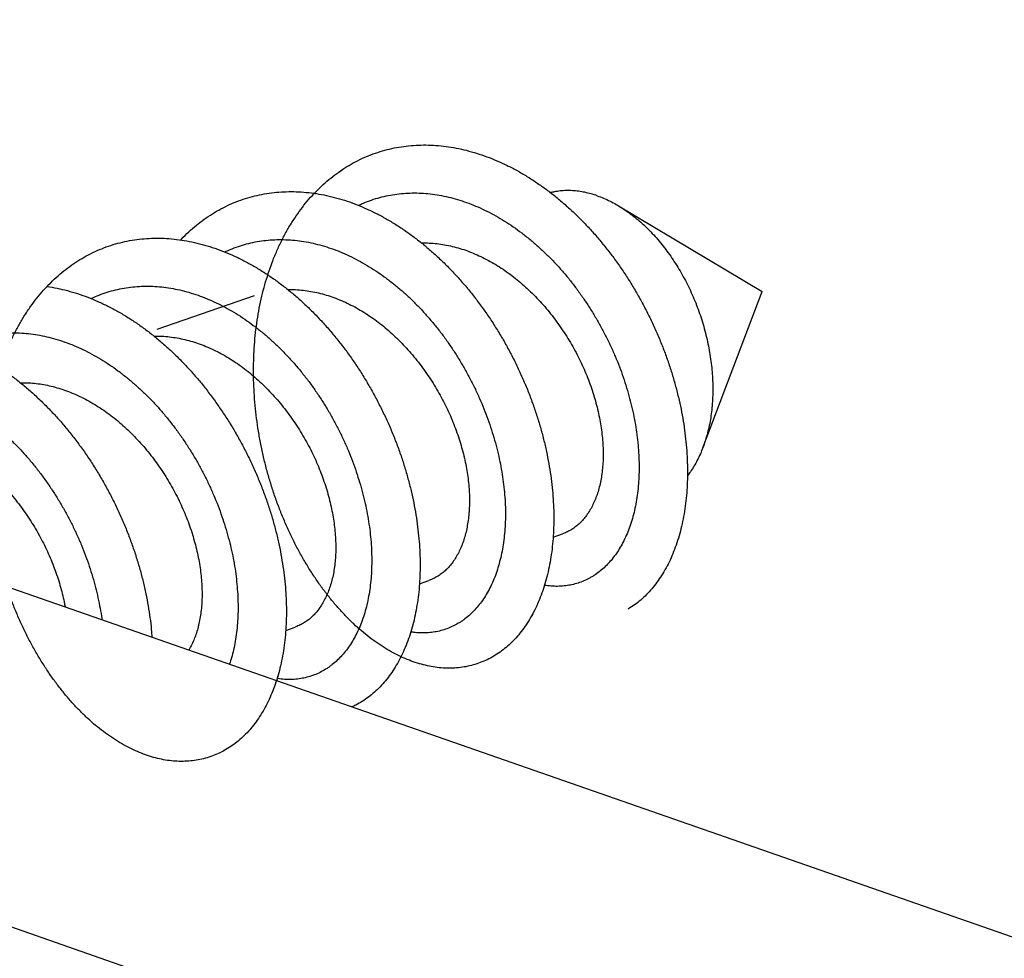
# Model space of a CAD drawing. Header units: millimetres. Extents: x 160 to 318, y 73 to 291.
# Tile 37 of 129: x 197.27 to 198.41, y 124.52 to 125.61. Entities that reach past the tile are written whole.
import ezdxf

# ---------------------------------------------------------------- set-up
doc = ezdxf.new("R2010")
doc.units = ezdxf.units.MM
doc.header["$LTSCALE"] = 30.734
doc.layers.get('0').update_dxf_attribs({"linetype": 'CONTINUOUS'})

msp = doc.modelspace()

# ---------------------------------------------------------------- linework, layer by layer
at = {"color": 7, "linetype": 'Continuous'}
for p, q in [((200.5903, 123.7843), (195.3577, 125.6082)), ((200.0246, 123.5871), (194.7921, 125.411)), ((197.9623, 125.3917), (198.1296, 125.2921)), ((197.4257, 125.2479), (197.5389, 125.2874)), ((198.0605, 125.1101), (198.1296, 125.2921)), ((197.8863, 125.0061), (197.8973, 125.0099)), ((197.7308, 124.9518), (197.7417, 124.9557)), ((197.5752, 124.8976), (197.5862, 124.9014))]:
    msp.add_line(p, q, dxfattribs=at)
for points, knots in [([(197.8648, 124.9211), (197.8633, 124.9182), (197.8602, 124.9124), (197.855, 124.904), (197.8493, 124.8962), (197.8433, 124.8889), (197.8368, 124.8823), (197.83, 124.8763), (197.8228, 124.871), (197.8153, 124.8663), (197.8076, 124.8624), (197.7995, 124.8592), (197.7912, 124.8566), (197.7827, 124.8548), (197.774, 124.8538), (197.7651, 124.8534), (197.756, 124.8538), (197.7468, 124.8549), (197.7376, 124.8568), (197.7282, 124.8594), (197.7189, 124.8627), (197.7095, 124.8667), (197.7001, 124.8714), (197.6907, 124.8768), (197.6814, 124.8829), (197.6723, 124.8896), (197.6632, 124.897), (197.6542, 124.905), (197.6455, 124.9137), (197.6369, 124.9229), (197.6285, 124.9327), (197.6204, 124.943), (197.6125, 124.9539), (197.6049, 124.9653), (197.5977, 124.9771), (197.5907, 124.9894), (197.5841, 125.002), (197.5779, 125.0151), (197.5721, 125.0285), (197.5666, 125.0422), (197.5616, 125.0562), (197.5571, 125.0705), (197.5529, 125.0849), (197.5493, 125.0996), (197.5461, 125.1143), (197.5434, 125.1292), (197.5413, 125.1442), (197.5396, 125.1592), (197.5384, 125.1742), (197.5378, 125.1891), (197.5377, 125.204), (197.5381, 125.2188), (197.539, 125.2334), (197.5405, 125.2478), (197.5425, 125.262), (197.545, 125.276), (197.5481, 125.2897), (197.5517, 125.303), (197.5558, 125.316), (197.5604, 125.3286), (197.5655, 125.3408), (197.5711, 125.3526), (197.5772, 125.3639), (197.5838, 125.3747), (197.5908, 125.3849), (197.5982, 125.3947), (197.6061, 125.4038), (197.6144, 125.4123), (197.6231, 125.4203), (197.6321, 125.4276), (197.6415, 125.4342), (197.6512, 125.4402), (197.6613, 125.4455), (197.6716, 125.45), (197.6822, 125.4539), (197.6931, 125.4571), (197.7041, 125.4596), (197.7154, 125.4613), (197.7268, 125.4623), (197.7384, 125.4625), (197.7501, 125.4621), (197.7618, 125.4609), (197.7737, 125.4589), (197.7855, 125.4563), (197.7974, 125.4529), (197.8093, 125.4489), (197.8211, 125.4441), (197.8328, 125.4387), (197.8445, 125.4327), (197.856, 125.4259), (197.8674, 125.4186), (197.8786, 125.4106), (197.8896, 125.4021), (197.9004, 125.393), (197.9109, 125.3834), (197.9211, 125.3732), (197.9311, 125.3626), (197.9408, 125.3515), (197.9501, 125.3399), (197.9591, 125.328), (197.9677, 125.3157), (197.9759, 125.3031), (197.9836, 125.2901), (197.991, 125.2769), (197.9979, 125.2635), (198.0044, 125.2498), (198.0104, 125.236), (198.0159, 125.222), (198.0209, 125.208), (198.0254, 125.1939), (198.0294, 125.1798), (198.0329, 125.1656), (198.0359, 125.1516), (198.0383, 125.1376), (198.0402, 125.1237), (198.0416, 125.11), (198.0424, 125.0965), (198.0427, 125.0833), (198.0425, 125.0703), (198.0418, 125.0575), (198.0405, 125.0452), (198.0388, 125.0331), (198.0365, 125.0215), (198.0337, 125.0103), (198.0304, 124.9995), (198.0267, 124.9892), (198.0225, 124.9795), (198.0178, 124.9702), (198.0127, 124.9616), (198.0072, 124.9535), (198.0013, 124.946), (197.995, 124.9391), (197.9883, 124.9328), (197.9813, 124.9272), (197.9763, 124.924), (197.9738, 124.9224)], [0, 0, 0, 0, 0.009855, 0.019803, 0.029489, 0.038939, 0.048172, 0.057223, 0.066116, 0.074894, 0.083588, 0.092243, 0.100893, 0.109585, 0.118353, 0.12724, 0.136275, 0.145496, 0.154928, 0.164598, 0.174524, 0.184726, 0.195216, 0.206003, 0.217095, 0.228493, 0.2402, 0.252209, 0.26452, 0.27712, 0.290006, 0.30316, 0.316577, 0.330233, 0.344123, 0.358219, 0.372514, 0.386979, 0.401605, 0.416361, 0.431237, 0.446202, 0.461245, 0.476335, 0.491459, 0.50659, 0.521711, 0.5368, 0.551838, 0.566804, 0.581681, 0.596453, 0.611099, 0.625608, 0.639962, 0.654154, 0.668164, 0.681993, 0.695623, 0.709057, 0.722282, 0.735307, 0.748123, 0.760742, 0.77316, 0.785394, 0.797446, 0.809337, 0.821076, 0.832685, 0.84418, 0.855587, 0.866923, 0.878219, 0.889494, 0.900777, 0.912091, 0.923461, 0.934912, 0.946464, 0.95814, 0.969956, 0.981932, 0.994077, 1.006408, 1.018929, 1.031653, 1.044576, 1.05771, 1.071043, 1.084583, 1.098316, 1.112244, 1.126349, 1.140629, 1.155065, 1.16965, 1.184362, 1.199193, 1.214118, 1.229126, 1.244192, 1.259301, 1.27443, 1.289559, 1.304669, 1.319736, 1.334741, 1.349661, 1.364478, 1.379166, 1.393712, 1.408087, 1.422282, 1.43627, 1.450041, 1.46357, 1.476853, 1.489865, 1.502604, 1.515051, 1.527205, 1.539053, 1.550599, 1.561834, 1.572766, 1.583395, 1.593733, 1.603787, 1.613576, 1.623117, 1.632435, 1.641555, 1.650507, 1.659327, 1.659327, 1.659327, 1.659327]), ([(197.6085, 125.4062), (197.6093, 125.4061), (197.6141, 125.4054), (197.6228, 125.4037), (197.6347, 125.4008), (197.6466, 125.3972), (197.6584, 125.3928), (197.6702, 125.3878), (197.6819, 125.3822), (197.6935, 125.3758), (197.705, 125.3689), (197.7163, 125.3613), (197.7274, 125.3531), (197.7383, 125.3443), (197.749, 125.335), (197.7595, 125.3251), (197.7696, 125.3148), (197.7795, 125.304), (197.789, 125.2927), (197.7982, 125.281), (197.807, 125.2689), (197.8154, 125.2565), (197.8235, 125.2437), (197.8311, 125.2307), (197.8383, 125.2173), (197.845, 125.2038), (197.8513, 125.1901), (197.8571, 125.1762), (197.8624, 125.1622), (197.8672, 125.1481), (197.8715, 125.134), (197.8753, 125.1199), (197.8786, 125.1058), (197.8813, 125.0917), (197.8836, 125.0778), (197.8853, 125.064), (197.8864, 125.0504), (197.8871, 125.037), (197.8872, 125.0238), (197.8867, 125.0109), (197.8858, 124.9983), (197.8843, 124.9861), (197.8823, 124.9742), (197.8799, 124.9627), (197.8769, 124.9517), (197.8734, 124.9411), (197.8695, 124.9311), (197.8651, 124.9215), (197.8603, 124.9125), (197.855, 124.904), (197.8493, 124.8962), (197.8433, 124.8889), (197.8368, 124.8823), (197.83, 124.8763), (197.8228, 124.871), (197.8153, 124.8663), (197.8076, 124.8624), (197.7995, 124.8592), (197.7912, 124.8566), (197.7827, 124.8548), (197.774, 124.8538), (197.7651, 124.8534), (197.756, 124.8538), (197.7468, 124.8549), (197.7376, 124.8568), (197.7282, 124.8594), (197.7189, 124.8627), (197.7095, 124.8667), (197.7001, 124.8714), (197.6907, 124.8768), (197.6814, 124.8829), (197.6723, 124.8896), (197.6632, 124.897), (197.6542, 124.905), (197.6455, 124.9137), (197.6369, 124.9229), (197.6285, 124.9327), (197.6204, 124.943), (197.6125, 124.9539), (197.6049, 124.9653), (197.5977, 124.9771), (197.5907, 124.9894), (197.5841, 125.002), (197.5779, 125.0151), (197.5721, 125.0285), (197.5666, 125.0422), (197.5616, 125.0562), (197.5571, 125.0705), (197.5529, 125.0849), (197.5493, 125.0996), (197.5461, 125.1143), (197.5434, 125.1292), (197.5413, 125.1442), (197.5396, 125.1592), (197.5384, 125.1742), (197.5378, 125.1891), (197.5377, 125.204), (197.5381, 125.2188), (197.539, 125.2334), (197.5405, 125.2478), (197.5425, 125.262), (197.545, 125.276), (197.5481, 125.2897), (197.5517, 125.303), (197.5558, 125.316), (197.5604, 125.3286), (197.5655, 125.3408), (197.5711, 125.3526), (197.5772, 125.3639), (197.5838, 125.3747), (197.5908, 125.3849), (197.5982, 125.3947), (197.6061, 125.4038), (197.6144, 125.4123), (197.6231, 125.4203), (197.6321, 125.4276), (197.6384, 125.432), (197.6416, 125.4341)], [0, 0, 0, 0, 0.002449, 0.014492, 0.026709, 0.039117, 0.051717, 0.064522, 0.077528, 0.090742, 0.104158, 0.117777, 0.131588, 0.145588, 0.159765, 0.174108, 0.188607, 0.203243, 0.218007, 0.232875, 0.247838, 0.262869, 0.277957, 0.293073, 0.308208, 0.323329, 0.338427, 0.353469, 0.368445, 0.383324, 0.398094, 0.412725, 0.427207, 0.441511, 0.455627, 0.469528, 0.483206, 0.496638, 0.509814, 0.522718, 0.535341, 0.547672, 0.559704, 0.571433, 0.582853, 0.593968, 0.604777, 0.615289, 0.62551, 0.635458, 0.645144, 0.654594, 0.663828, 0.672878, 0.681772, 0.69055, 0.699244, 0.707898, 0.716549, 0.725241, 0.734009, 0.742895, 0.751931, 0.761152, 0.770583, 0.780253, 0.79018, 0.800382, 0.810872, 0.821659, 0.832751, 0.844149, 0.855855, 0.867864, 0.880175, 0.892775, 0.905662, 0.918815, 0.932232, 0.945888, 0.959778, 0.973874, 0.98817, 1.002635, 1.01726, 1.032017, 1.046892, 1.061858, 1.0769, 1.09199, 1.107115, 1.122245, 1.137367, 1.152455, 1.167493, 1.18246, 1.197337, 1.212108, 1.226754, 1.241264, 1.255618, 1.269809, 1.28382, 1.297648, 1.311278, 1.324712, 1.337938, 1.350963, 1.363779, 1.376397, 1.388815, 1.401049, 1.413101, 1.424993, 1.436731, 1.448341, 1.459836, 1.459836, 1.459836, 1.459836]), ([(197.4804, 125.376), (197.4835, 125.3782), (197.4898, 125.3824), (197.4997, 125.3881), (197.5098, 125.3932), (197.5203, 125.3975), (197.531, 125.4011), (197.5419, 125.4039), (197.5531, 125.4061), (197.5644, 125.4075), (197.5759, 125.4082), (197.5875, 125.4082), (197.5992, 125.4074), (197.611, 125.4059), (197.6228, 125.4037), (197.6347, 125.4008), (197.6466, 125.3972), (197.6584, 125.3928), (197.6702, 125.3878), (197.6819, 125.3822), (197.6935, 125.3758), (197.705, 125.3689), (197.7163, 125.3613), (197.7274, 125.3531), (197.7383, 125.3443), (197.749, 125.335), (197.7595, 125.3251), (197.7696, 125.3148), (197.7795, 125.304), (197.789, 125.2927), (197.7982, 125.281), (197.807, 125.2689), (197.8154, 125.2565), (197.8235, 125.2437), (197.8311, 125.2307), (197.8383, 125.2173), (197.845, 125.2038), (197.8513, 125.1901), (197.8571, 125.1762), (197.8624, 125.1622), (197.8672, 125.1481), (197.8715, 125.134), (197.8753, 125.1199), (197.8786, 125.1058), (197.8813, 125.0917), (197.8836, 125.0778), (197.8853, 125.064), (197.8864, 125.0504), (197.8871, 125.037), (197.8872, 125.0238), (197.8867, 125.0109), (197.8858, 124.9983), (197.8843, 124.9861), (197.8823, 124.9742), (197.8799, 124.9627), (197.8769, 124.9517), (197.8734, 124.9411), (197.8695, 124.9311), (197.8651, 124.9215), (197.8603, 124.9125), (197.855, 124.904), (197.8493, 124.8962), (197.8433, 124.8889), (197.8368, 124.8823), (197.83, 124.8763), (197.8252, 124.8727), (197.8227, 124.8711)], [0, 0, 0, 0, 0.0114584, 0.0228326, 0.0341515, 0.0454337, 0.0567108, 0.068001, 0.0793366, 0.0907343, 0.102225, 0.1138223, 0.1255541, 0.1374301, 0.1494738, 0.1616905, 0.1740983, 0.1866984, 0.199503, 0.2125093, 0.2257235, 0.2391398, 0.2527579, 0.2665699, 0.2805692, 0.2947467, 0.3090897, 0.3235883, 0.3382245, 0.3529881, 0.3678565, 0.3828192, 0.3978499, 0.412938, 0.4280546, 0.443189, 0.4583103, 0.4734079, 0.4884502, 0.5034263, 0.5183049, 0.5330751, 0.5477066, 0.5621884, 0.5764926, 0.590608, 0.6045098, 0.6181871, 0.631619, 0.6447951, 0.6576994, 0.6703223, 0.6826538, 0.6946857, 0.7064144, 0.7178346, 0.7289496, 0.739758, 0.7502707, 0.7604917, 0.7704397, 0.7801255, 0.7895758, 0.798809, 0.8078596, 0.8167533, 0.8167533, 0.8167533, 0.8167533]), ([(197.6599, 125.3922), (197.6618, 125.3931), (197.6668, 125.3953), (197.675, 125.3985), (197.6847, 125.4015), (197.6945, 125.4038), (197.7046, 125.4054), (197.7148, 125.4064), (197.7251, 125.4067), (197.7355, 125.4063), (197.746, 125.4053), (197.7566, 125.4036), (197.7672, 125.4013), (197.7778, 125.3983), (197.7883, 125.3946), (197.7989, 125.3903), (197.8093, 125.3855), (197.8197, 125.38), (197.8299, 125.3739), (197.84, 125.3673), (197.8499, 125.3601), (197.8596, 125.3524), (197.8691, 125.3442), (197.8784, 125.3355), (197.8874, 125.3264), (197.8961, 125.3169), (197.9045, 125.3069), (197.9125, 125.2966), (197.9203, 125.2859), (197.9276, 125.2749), (197.9346, 125.2637), (197.9412, 125.2522), (197.9474, 125.2405), (197.9532, 125.2286), (197.9586, 125.2165), (197.9635, 125.2044), (197.9679, 125.1922), (197.9719, 125.1799), (197.9754, 125.1676), (197.9784, 125.1554), (197.981, 125.1432), (197.983, 125.1311), (197.9846, 125.1192), (197.9857, 125.1074), (197.9863, 125.0958), (197.9864, 125.0845), (197.9861, 125.0734), (197.9852, 125.0626), (197.9839, 125.0522), (197.9822, 125.0421), (197.9799, 125.0324), (197.9773, 125.0231), (197.9741, 125.0142), (197.9706, 125.0059), (197.9667, 124.998), (197.9623, 124.9906), (197.9576, 124.9838), (197.9525, 124.9775), (197.9471, 124.9718), (197.9413, 124.9667), (197.9362, 124.9629), (197.933, 124.9609), (197.932, 124.9603)], [0, 0, 0, 0, 0.0063309, 0.0164158, 0.0265051, 0.0366148, 0.0467746, 0.0569995, 0.0673165, 0.0777384, 0.0882879, 0.0989749, 0.1098165, 0.1208193, 0.1319941, 0.1433443, 0.1548742, 0.1665841, 0.1784719, 0.1905357, 0.2027669, 0.2151618, 0.2277061, 0.2403945, 0.253208, 0.2661398, 0.2791669, 0.2922815, 0.3054575, 0.3186859, 0.3319385, 0.3452057, 0.3584577, 0.3716842, 0.3848552, 0.3979598, 0.4109683, 0.4238695, 0.436635, 0.4492535, 0.4616986, 0.473959, 0.4860115, 0.4978452, 0.5094406, 0.5207876, 0.5318715, 0.5426837, 0.553215, 0.5634588, 0.5734125, 0.5830729, 0.5924443, 0.6015284, 0.6103373, 0.6188788, 0.6271736, 0.6352369, 0.643098, 0.65078, 0.6583205, 0.6620473, 0.6620473, 0.6620473, 0.6620473]), ([(197.9377, 125.4033), (197.9353, 125.4041), (197.9305, 125.4056), (197.9232, 125.4074), (197.916, 125.4086), (197.9088, 125.4093), (197.9017, 125.4094), (197.8947, 125.409), (197.8885, 125.4081), (197.8848, 125.4073), (197.8833, 125.407)], [0, 0, 0, 0, 0.00765334, 0.01514432, 0.02248443, 0.029692, 0.03678192, 0.04377882, 0.05070069, 0.05532423, 0.05532423, 0.05532423, 0.05532423]), ([(197.9377, 125.4033), (197.9402, 125.4024), (197.9452, 125.4005), (197.9526, 125.3971), (197.9583, 125.394), (197.9615, 125.3922), (197.9623, 125.3917)], [0, 0, 0, 0, 0.00793068, 0.01604853, 0.02435535, 0.02724329, 0.02724329, 0.02724329, 0.02724329]), ([(197.9623, 125.3917), (197.9639, 125.3907), (197.968, 125.3882), (197.9744, 125.3838), (197.9814, 125.3784), (197.9884, 125.3726), (197.9952, 125.3663), (198.0018, 125.3595), (198.0082, 125.3524), (198.0144, 125.3448), (198.0203, 125.337), (198.026, 125.3287), (198.0315, 125.3202), (198.0366, 125.3113), (198.0415, 125.3023), (198.046, 125.2929), (198.0503, 125.2834), (198.0541, 125.2737), (198.0577, 125.2638), (198.0608, 125.2539), (198.0636, 125.2438), (198.066, 125.2337), (198.068, 125.2235), (198.0696, 125.2134), (198.0709, 125.2033), (198.0717, 125.1933), (198.0721, 125.1833), (198.0721, 125.1735), (198.0717, 125.1639), (198.0709, 125.1544), (198.0697, 125.1451), (198.0681, 125.1361), (198.066, 125.1274), (198.0636, 125.1189), (198.0617, 125.1132), (198.0606, 125.1103), (198.0605, 125.1101)], [0, 0, 0, 0, 0.0056169, 0.0143114, 0.0232025, 0.0322774, 0.0415386, 0.0509702, 0.0605695, 0.0703205, 0.0802134, 0.090235, 0.1003675, 0.1106015, 0.120913, 0.1312945, 0.1417188, 0.1521787, 0.1626468, 0.1731136, 0.1835549, 0.1939571, 0.2043017, 0.2145697, 0.2247496, 0.2348187, 0.2447706, 0.254582, 0.2642498, 0.2737531, 0.28309, 0.2922452, 0.3012163, 0.3099964, 0.3185816, 0.3193292, 0.3193292, 0.3193292, 0.3193292]), ([(197.4529, 125.352), (197.4533, 125.3523), (197.4563, 125.3555), (197.4622, 125.3614), (197.4711, 125.369), (197.4772, 125.3737), (197.4804, 125.376)], [0, 0, 0, 0, 0.00144444, 0.01327157, 0.02495761, 0.03651746, 0.03651746, 0.03651746, 0.03651746]), ([(197.3192, 125.3176), (197.3223, 125.32), (197.3285, 125.3245), (197.3381, 125.3306), (197.3481, 125.336), (197.3584, 125.3407), (197.369, 125.3448), (197.3798, 125.3481), (197.3908, 125.3507), (197.402, 125.3525), (197.4134, 125.3537), (197.4249, 125.3541), (197.4366, 125.3538), (197.4483, 125.3527), (197.4602, 125.3509), (197.472, 125.3484), (197.4839, 125.3452), (197.4958, 125.3413), (197.5076, 125.3367), (197.5194, 125.3314), (197.531, 125.3255), (197.5426, 125.3189), (197.554, 125.3117), (197.5652, 125.3038), (197.5763, 125.2954), (197.5871, 125.2864), (197.5977, 125.2769), (197.608, 125.2668), (197.618, 125.2563), (197.6277, 125.2453), (197.6371, 125.2338), (197.6462, 125.222), (197.6548, 125.2098), (197.6631, 125.1972), (197.671, 125.1843), (197.6784, 125.1711), (197.6854, 125.1577), (197.692, 125.1441), (197.6981, 125.1303), (197.7037, 125.1164), (197.7088, 125.1024), (197.7134, 125.0883), (197.7175, 125.0741), (197.7211, 125.06), (197.7242, 125.0459), (197.7267, 125.0319), (197.7287, 125.0181), (197.7302, 125.0043), (197.7312, 124.9908), (197.7316, 124.9775), (197.7315, 124.9644), (197.7309, 124.9516), (197.7297, 124.9392), (197.728, 124.9271), (197.7258, 124.9153), (197.7232, 124.904), (197.72, 124.8932), (197.7164, 124.8828), (197.7122, 124.8729), (197.7077, 124.8636), (197.7027, 124.8548), (197.6972, 124.8466), (197.6914, 124.839), (197.6852, 124.8319), (197.6785, 124.8256), (197.6739, 124.8217), (197.6715, 124.8199)], [0, 0, 0, 0, 0.011515, 0.0229385, 0.0342862, 0.0455888, 0.0568648, 0.068145, 0.0794497, 0.0908079, 0.1022399, 0.1137708, 0.1254199, 0.137207, 0.1491492, 0.1612596, 0.1735529, 0.1860353, 0.1987184, 0.2116015, 0.2246931, 0.2379862, 0.251486, 0.26518, 0.2790704, 0.2931396, 0.3073871, 0.3217914, 0.3363492, 0.3510359, 0.3658456, 0.3807518, 0.3957458, 0.4108002, 0.4259036, 0.4410286, 0.4561612, 0.471275, 0.4863534, 0.5013719, 0.5163112, 0.5311498, 0.5458658, 0.5604414, 0.5748528, 0.5890856, 0.6031156, 0.6169317, 0.6305104, 0.6438439, 0.6569103, 0.6697056, 0.6822106, 0.6944252, 0.7063342, 0.7179416, 0.7292377, 0.7402312, 0.7509189, 0.7613149, 0.7714238, 0.7812657, 0.7908538, 0.8002148, 0.809371, 0.818355, 0.818355, 0.818355, 0.818355]), ([(197.5043, 125.3379), (197.5049, 125.3382), (197.5085, 125.3399), (197.5153, 125.3427), (197.5248, 125.346), (197.5346, 125.3486), (197.5446, 125.3505), (197.5547, 125.3518), (197.565, 125.3524), (197.5754, 125.3523), (197.5858, 125.3516), (197.5964, 125.3502), (197.607, 125.3481), (197.6176, 125.3454), (197.6282, 125.3421), (197.6387, 125.3381), (197.6492, 125.3335), (197.6596, 125.3282), (197.6699, 125.3224), (197.68, 125.316), (197.69, 125.3091), (197.6998, 125.3016), (197.7094, 125.2936), (197.7188, 125.2852), (197.7279, 125.2762), (197.7367, 125.2669), (197.7452, 125.2571), (197.7535, 125.2469), (197.7614, 125.2364), (197.7689, 125.2256), (197.7761, 125.2144), (197.7828, 125.203), (197.7892, 125.1914), (197.7952, 125.1796), (197.8007, 125.1676), (197.8058, 125.1555), (197.8104, 125.1433), (197.8146, 125.1311), (197.8183, 125.1188), (197.8216, 125.1065), (197.8244, 125.0943), (197.8266, 125.0822), (197.8284, 125.0702), (197.8297, 125.0583), (197.8306, 125.0466), (197.8309, 125.0352), (197.8307, 125.024), (197.8301, 125.0131), (197.829, 125.0025), (197.8274, 124.9922), (197.8254, 124.9823), (197.8229, 124.9729), (197.82, 124.9638), (197.8167, 124.9552), (197.8129, 124.9471), (197.8087, 124.9395), (197.8042, 124.9325), (197.7992, 124.9259), (197.7939, 124.92), (197.7883, 124.9146), (197.7833, 124.9106), (197.7802, 124.9085), (197.7792, 124.9078)], [0, 0, 0, 0, 0.0019045, 0.0119968, 0.0220823, 0.0321794, 0.0423153, 0.0525084, 0.0627831, 0.0731566, 0.0836483, 0.0942735, 0.1050455, 0.1159771, 0.1270749, 0.1383486, 0.1497983, 0.1614306, 0.1732393, 0.185228, 0.197385, 0.2097109, 0.222189, 0.2348176, 0.2475759, 0.2604596, 0.2734448, 0.2865252, 0.2996743, 0.3128841, 0.3261264, 0.3393916, 0.3526508, 0.3658928, 0.3790891, 0.3922268, 0.4052787, 0.4182305, 0.4310571, 0.4437431, 0.456266, 0.4686098, 0.4807557, 0.4926869, 0.5043891, 0.5158459, 0.5270474, 0.5379789, 0.5486353, 0.5590046, 0.569087, 0.5788746, 0.5883737, 0.5975815, 0.6065112, 0.6151668, 0.6235689, 0.6317296, 0.6396774, 0.6474329, 0.6550325, 0.6587829, 0.6587829, 0.6587829, 0.6587829]), ([(197.7331, 125.3485), (197.7333, 125.3485), (197.7363, 125.3485), (197.7423, 125.3484), (197.7512, 125.3477), (197.7601, 125.3464), (197.766, 125.3452), (197.769, 125.3444)], [0, 0, 0, 0, 0.00036782, 0.00914596, 0.01803664, 0.02703929, 0.03615064, 0.03615064, 0.03615064, 0.03615064]), ([(197.769, 125.3444), (197.772, 125.3437), (197.778, 125.3421), (197.7869, 125.3391), (197.7957, 125.3356), (197.8045, 125.3315), (197.8132, 125.327), (197.8218, 125.3219), (197.8302, 125.3164), (197.8384, 125.3104), (197.8465, 125.304), (197.8544, 125.2971), (197.862, 125.2899), (197.8694, 125.2823), (197.8766, 125.2743), (197.8834, 125.266), (197.89, 125.2574), (197.8963, 125.2486), (197.9022, 125.2395), (197.9078, 125.2302), (197.913, 125.2208), (197.9178, 125.2112), (197.9223, 125.2015), (197.9264, 125.1917), (197.9301, 125.1819), (197.9333, 125.172), (197.9362, 125.1622), (197.9386, 125.1524), (197.9407, 125.1427), (197.9423, 125.1332), (197.9435, 125.1237), (197.9442, 125.1145), (197.9446, 125.1054), (197.9445, 125.0966), (197.944, 125.0881), (197.9431, 125.0799), (197.9418, 125.072), (197.9401, 125.0644), (197.9381, 125.0572), (197.9356, 125.0504), (197.9328, 125.0441), (197.9297, 125.0381), (197.9262, 125.0327), (197.9224, 125.0277), (197.9184, 125.0232), (197.914, 125.0192), (197.9093, 125.0158), (197.9044, 125.0129), (197.9004, 125.011), (197.898, 125.0101), (197.8973, 125.0099)], [0, 0, 0, 0, 0.0092421, 0.0186355, 0.0281702, 0.0378331, 0.0476307, 0.0575682, 0.06764, 0.0778413, 0.0881618, 0.0985945, 0.1091252, 0.1197445, 0.130441, 0.1412134, 0.1520301, 0.1628577, 0.1736895, 0.1845289, 0.1953411, 0.2060912, 0.2167715, 0.2273837, 0.2378927, 0.2482641, 0.2584934, 0.2685797, 0.2784902, 0.288194, 0.2976924, 0.3069836, 0.31604, 0.3248373, 0.3333746, 0.3416505, 0.3496595, 0.3573995, 0.3648693, 0.3720735, 0.3790172, 0.3857125, 0.3921757, 0.3984329, 0.4044978, 0.4103897, 0.4161478, 0.421819, 0.4274339, 0.4295183, 0.4295183, 0.4295183, 0.4295183]), ([(197.2974, 125.2978), (197.3014, 125.2972), (197.3093, 125.2958), (197.3212, 125.293), (197.3331, 125.2895), (197.3449, 125.2853), (197.3567, 125.2804), (197.3685, 125.2749), (197.3801, 125.2687), (197.3916, 125.2618), (197.4029, 125.2544), (197.4141, 125.2463), (197.4251, 125.2377), (197.4358, 125.2284), (197.4463, 125.2187), (197.4565, 125.2084), (197.4664, 125.1977), (197.476, 125.1865), (197.4852, 125.1749), (197.4941, 125.1629), (197.5026, 125.1505), (197.5108, 125.1378), (197.5185, 125.1248), (197.5257, 125.1116), (197.5326, 125.0981), (197.5389, 125.0844), (197.5448, 125.0705), (197.5502, 125.0566), (197.5551, 125.0425), (197.5596, 125.0284), (197.5635, 125.0143), (197.5668, 125.0001), (197.5697, 124.9861), (197.572, 124.9721), (197.5738, 124.9583), (197.5751, 124.9447), (197.5758, 124.9312), (197.5761, 124.918), (197.5757, 124.905), (197.5749, 124.8924), (197.5735, 124.88), (197.5717, 124.8681), (197.5693, 124.8565), (197.5664, 124.8454), (197.563, 124.8348), (197.5592, 124.8246), (197.5549, 124.8149), (197.5502, 124.8058), (197.545, 124.7972), (197.5394, 124.7892), (197.5334, 124.7818), (197.527, 124.7751), (197.5202, 124.769), (197.5131, 124.7635), (197.5057, 124.7588), (197.498, 124.7547), (197.49, 124.7513), (197.4818, 124.7486), (197.4733, 124.7467), (197.4646, 124.7455), (197.4557, 124.745), (197.4467, 124.7452), (197.4375, 124.7462), (197.4283, 124.7479), (197.419, 124.7503), (197.4096, 124.7535), (197.4002, 124.7574), (197.3908, 124.7619), (197.3815, 124.7672), (197.3722, 124.7731), (197.363, 124.7798), (197.3538, 124.787), (197.3449, 124.7949), (197.3361, 124.8034), (197.3274, 124.8126), (197.319, 124.8222), (197.3109, 124.8325), (197.3029, 124.8432), (197.2953, 124.8545), (197.288, 124.8662), (197.281, 124.8784), (197.2743, 124.891), (197.268, 124.904), (197.2621, 124.9173), (197.2566, 124.931), (197.2515, 124.9449), (197.2468, 124.9591), (197.2426, 124.9736), (197.2389, 124.9882), (197.2356, 125.0029), (197.2328, 125.0178), (197.2305, 125.0327), (197.2287, 125.0477), (197.2275, 125.0627), (197.2267, 125.0777), (197.2265, 125.0926), (197.2268, 125.1074), (197.2277, 125.122), (197.229, 125.1365), (197.2309, 125.1507), (197.2334, 125.1648), (197.2363, 125.1785), (197.2398, 125.1919), (197.2438, 125.205), (197.2483, 125.2177), (197.2533, 125.23), (197.2588, 125.2418), (197.2648, 125.2532), (197.2713, 125.2641), (197.2782, 125.2745), (197.2856, 125.2843), (197.2934, 125.2936), (197.3016, 125.3022), (197.3102, 125.3103), (197.3162, 125.3153), (197.3192, 125.3176)], [0, 0, 0, 0, 0.012078, 0.024258, 0.036628, 0.049188, 0.061953, 0.074917, 0.088091, 0.101466, 0.115045, 0.128818, 0.142782, 0.156923, 0.171235, 0.185703, 0.200313, 0.215052, 0.229901, 0.244847, 0.259865, 0.274944, 0.290056, 0.305189, 0.320314, 0.335419, 0.350473, 0.365465, 0.380363, 0.395158, 0.409818, 0.424332, 0.438672, 0.452828, 0.466773, 0.480498, 0.493978, 0.507208, 0.520166, 0.532848, 0.545237, 0.55733, 0.569119, 0.580602, 0.591777, 0.602647, 0.613218, 0.623496, 0.633498, 0.643234, 0.65273, 0.662004, 0.671089, 0.680011, 0.68881, 0.697517, 0.706177, 0.714824, 0.723505, 0.732254, 0.741115, 0.750117, 0.7593, 0.768686, 0.778307, 0.78818, 0.798327, 0.808757, 0.819485, 0.830515, 0.841852, 0.853497, 0.865446, 0.877697, 0.89024, 0.90307, 0.916171, 0.929537, 0.943146, 0.956991, 0.971046, 0.985304, 0.999736, 1.014332, 1.029063, 1.043917, 1.058865, 1.073895, 1.088976, 1.104097, 1.119226, 1.134353, 1.149448, 1.164499, 1.17948, 1.194378, 1.20917, 1.223844, 1.238381, 1.252768, 1.266992, 1.28104, 1.294905, 1.308576, 1.322049, 1.335317, 1.348382, 1.361239, 1.373897, 1.386354, 1.398625, 1.410712, 1.422635, 1.434402, 1.446037, 1.446037, 1.446037, 1.446037]), ([(197.2974, 125.2978), (197.3014, 125.2972), (197.3093, 125.2958), (197.3212, 125.293), (197.3331, 125.2895), (197.3449, 125.2853), (197.3567, 125.2804), (197.3685, 125.2749), (197.3801, 125.2687), (197.3916, 125.2618), (197.4029, 125.2544), (197.4141, 125.2463), (197.4251, 125.2377), (197.4358, 125.2284), (197.4463, 125.2187), (197.4565, 125.2084), (197.4664, 125.1977), (197.476, 125.1865), (197.4852, 125.1749), (197.4941, 125.1629), (197.5026, 125.1505), (197.5108, 125.1378), (197.5185, 125.1248), (197.5257, 125.1116), (197.5326, 125.0981), (197.5389, 125.0844), (197.5448, 125.0705), (197.5502, 125.0566), (197.5551, 125.0425), (197.5596, 125.0284), (197.5635, 125.0143), (197.5668, 125.0001), (197.5697, 124.9861), (197.572, 124.9721), (197.5738, 124.9583), (197.5751, 124.9447), (197.5758, 124.9312), (197.5761, 124.918), (197.5757, 124.905), (197.5749, 124.8924), (197.5735, 124.88), (197.5717, 124.8681), (197.5693, 124.8565), (197.5668, 124.8469), (197.565, 124.8411), (197.5644, 124.8391)], [0, 0, 0, 0, 0.0120782, 0.0242583, 0.0366282, 0.0491882, 0.0619527, 0.0749173, 0.0880912, 0.101466, 0.1150454, 0.1288178, 0.1427816, 0.156923, 0.171235, 0.1857026, 0.2003133, 0.2150522, 0.2299014, 0.2448465, 0.2598652, 0.2749436, 0.2900558, 0.3051887, 0.3203138, 0.3354185, 0.3504727, 0.3654647, 0.3803635, 0.3951581, 0.4098178, 0.4243323, 0.4386723, 0.4528282, 0.4667728, 0.4804976, 0.4939785, 0.507208, 0.5201664, 0.5328475, 0.5452368, 0.5573301, 0.569119, 0.5806017, 0.5871791, 0.5871791, 0.5871791, 0.5871791]), ([(197.3487, 125.2837), (197.351, 125.2848), (197.3564, 125.2872), (197.3651, 125.2904), (197.3747, 125.2933), (197.3846, 125.2956), (197.3947, 125.2971), (197.4049, 125.298), (197.4152, 125.2982), (197.4257, 125.2978), (197.4362, 125.2967), (197.4468, 125.2949), (197.4574, 125.2925), (197.468, 125.2894), (197.4785, 125.2857), (197.489, 125.2813), (197.4995, 125.2764), (197.5098, 125.2708), (197.52, 125.2647), (197.5301, 125.258), (197.54, 125.2507), (197.5497, 125.243), (197.5591, 125.2347), (197.5684, 125.226), (197.5773, 125.2168), (197.586, 125.2072), (197.5943, 125.1972), (197.6024, 125.1868), (197.6101, 125.1761), (197.6174, 125.1651), (197.6243, 125.1538), (197.6309, 125.1423), (197.637, 125.1306), (197.6428, 125.1186), (197.6481, 125.1066), (197.6529, 125.0944), (197.6573, 125.0822), (197.6612, 125.0699), (197.6647, 125.0577), (197.6676, 125.0454), (197.6701, 125.0333), (197.6721, 125.0212), (197.6737, 125.0093), (197.6747, 124.9975), (197.6752, 124.986), (197.6753, 124.9746), (197.6749, 124.9636), (197.674, 124.9529), (197.6726, 124.9425), (197.6708, 124.9324), (197.6685, 124.9227), (197.6658, 124.9135), (197.6626, 124.9047), (197.659, 124.8964), (197.655, 124.8886), (197.6506, 124.8813), (197.6459, 124.8745), (197.6407, 124.8683), (197.6352, 124.8627), (197.6304, 124.8585), (197.6273, 124.8562), (197.6263, 124.8554)], [0, 0, 0, 0, 0.0075705, 0.0176563, 0.0277456, 0.0378614, 0.0480273, 0.0582631, 0.0685917, 0.0790285, 0.0895944, 0.1002993, 0.111161, 0.1221834, 0.1333809, 0.1447514, 0.1563053, 0.168035, 0.1799472, 0.1920291, 0.2042838, 0.2166944, 0.2292604, 0.2419614, 0.2547938, 0.2677345, 0.280777, 0.2938965, 0.3070834, 0.3203124, 0.3335712, 0.3468345, 0.3600874, 0.3733057, 0.3864719, 0.399564, 0.412562, 0.4254464, 0.4381957, 0.4507933, 0.4632169, 0.4754527, 0.4874787, 0.4992845, 0.510849, 0.5221655, 0.533215, 0.5439947, 0.5544889, 0.5646992, 0.5746146, 0.5842415, 0.5935749, 0.6026269, 0.6113998, 0.6199123, 0.6281751, 0.6362144, 0.6440497, 0.6517146, 0.6554923, 0.6554923, 0.6554923, 0.6554923]), ([(197.5776, 125.2942), (197.5777, 125.2942), (197.5807, 125.2943), (197.5868, 125.2942), (197.5956, 125.2935), (197.6045, 125.2922), (197.6105, 125.2909), (197.6134, 125.2902)], [0, 0, 0, 0, 0.00038437, 0.00916181, 0.01805193, 0.02705426, 0.03616551, 0.03616551, 0.03616551, 0.03616551]), ([(197.6134, 125.2902), (197.6164, 125.2895), (197.6224, 125.2879), (197.6313, 125.2849), (197.6402, 125.2814), (197.649, 125.2773), (197.6576, 125.2728), (197.6662, 125.2677), (197.6746, 125.2622), (197.6829, 125.2562), (197.691, 125.2498), (197.6988, 125.2429), (197.7065, 125.2356), (197.7139, 125.228), (197.721, 125.2201), (197.7279, 125.2118), (197.7345, 125.2032), (197.7407, 125.1943), (197.7466, 125.1853), (197.7522, 125.176), (197.7574, 125.1665), (197.7623, 125.1569), (197.7668, 125.1472), (197.7708, 125.1374), (197.7745, 125.1276), (197.7778, 125.1178), (197.7806, 125.108), (197.7831, 125.0982), (197.7851, 125.0885), (197.7867, 125.0789), (197.7879, 125.0695), (197.7887, 125.0602), (197.789, 125.0512), (197.7889, 125.0424), (197.7884, 125.0339), (197.7875, 125.0256), (197.7862, 125.0177), (197.7846, 125.0102), (197.7825, 125.003), (197.7801, 124.9962), (197.7773, 124.9898), (197.7741, 124.9839), (197.7706, 124.9784), (197.7669, 124.9734), (197.7628, 124.9689), (197.7584, 124.965), (197.7537, 124.9615), (197.7488, 124.9586), (197.7448, 124.9568), (197.7424, 124.9559), (197.7417, 124.9557)], [0, 0, 0, 0, 0.009241, 0.0186332, 0.0281667, 0.0378284, 0.0476248, 0.057561, 0.0676315, 0.0778315, 0.0881577, 0.098612, 0.1091675, 0.1197955, 0.1304917, 0.1412632, 0.1520782, 0.1629032, 0.1737347, 0.1845725, 0.1953819, 0.2061276, 0.2168091, 0.2274209, 0.2379278, 0.2482957, 0.2585254, 0.2686109, 0.2785193, 0.2882201, 0.2977182, 0.3070079, 0.3160617, 0.3248557, 0.333392, 0.3416658, 0.3496739, 0.3574118, 0.3648873, 0.3721062, 0.3790638, 0.3857605, 0.3922234, 0.398479, 0.404541, 0.4104291, 0.4161881, 0.4218594, 0.4274735, 0.4295185, 0.4295185, 0.4295185, 0.4295185]), ([(197.1057, 125.2453), (197.1076, 125.2454), (197.1134, 125.2456), (197.1231, 125.2454), (197.1349, 125.2445), (197.1467, 125.2429), (197.1585, 125.2405), (197.1704, 125.2375), (197.1823, 125.2337), (197.1941, 125.2292), (197.2059, 125.2241), (197.2176, 125.2183), (197.2291, 125.2118), (197.2406, 125.2047), (197.2519, 125.197), (197.2629, 125.1887), (197.2738, 125.1798), (197.2844, 125.1704), (197.2948, 125.1604), (197.3049, 125.15), (197.3147, 125.1391), (197.3242, 125.1277), (197.3333, 125.1159), (197.342, 125.1038), (197.3504, 125.0913), (197.3583, 125.0784), (197.3659, 125.0653), (197.3729, 125.052), (197.3796, 125.0384), (197.3858, 125.0246), (197.3915, 125.0107), (197.3967, 124.9967), (197.4014, 124.9826), (197.4056, 124.9685), (197.4093, 124.9544), (197.4125, 124.9403), (197.4151, 124.9263), (197.4173, 124.9124), (197.4187, 124.9001), (197.4193, 124.8925), (197.4195, 124.8895)], [0, 0, 0, 0, 0.0057691, 0.0173918, 0.0291509, 0.0410598, 0.0531364, 0.0653916, 0.0778362, 0.0904782, 0.1033214, 0.1163711, 0.129624, 0.143083, 0.1567383, 0.1705905, 0.1846241, 0.1988376, 0.2132107, 0.2277399, 0.242401, 0.2571885, 0.2720756, 0.2870548, 0.3020973, 0.3171938, 0.3323147, 0.3474488, 0.3625666, 0.3776551, 0.3926859, 0.407644, 0.4225031, 0.4372465, 0.4518507, 0.4662974, 0.4805669, 0.4946393, 0.5084994, 0.5174984, 0.5174984, 0.5174984, 0.5174984]), ([(197.1932, 125.2295), (197.1941, 125.2299), (197.1981, 125.2318), (197.2053, 125.2347), (197.2149, 125.2379), (197.2247, 125.2404), (197.2347, 125.2423), (197.2448, 125.2435), (197.2551, 125.244), (197.2655, 125.2438), (197.276, 125.243), (197.2866, 125.2415), (197.2971, 125.2394), (197.3077, 125.2366), (197.3183, 125.2332), (197.3289, 125.2291), (197.3393, 125.2244), (197.3497, 125.2191), (197.36, 125.2132), (197.3701, 125.2068), (197.3801, 125.1998), (197.3899, 125.1922), (197.3994, 125.1842), (197.4088, 125.1757), (197.4179, 125.1667), (197.4267, 125.1572), (197.4352, 125.1474), (197.4433, 125.1372), (197.4512, 125.1266), (197.4587, 125.1157), (197.4658, 125.1046), (197.4725, 125.0932), (197.4788, 125.0815), (197.4848, 125.0697), (197.4902, 125.0577), (197.4953, 125.0456), (197.4999, 125.0333), (197.504, 125.0211), (197.5076, 125.0088), (197.5108, 124.9966), (197.5135, 124.9844), (197.5158, 124.9722), (197.5175, 124.9603), (197.5187, 124.9484), (197.5195, 124.9368), (197.5198, 124.9253), (197.5196, 124.9142), (197.5189, 124.9033), (197.5177, 124.8927), (197.5161, 124.8825), (197.514, 124.8727), (197.5118, 124.8646), (197.5103, 124.8598), (197.5097, 124.8581)], [0, 0, 0, 0, 0.0031337, 0.013224, 0.0233098, 0.0334101, 0.0435525, 0.0537536, 0.0640405, 0.0744262, 0.0849351, 0.0955757, 0.106369, 0.1173181, 0.1284398, 0.1397322, 0.1512073, 0.1628582, 0.1746925, 0.1866988, 0.1988803, 0.2112221, 0.2237227, 0.2363647, 0.2491423, 0.2620364, 0.2750371, 0.2881243, 0.3012843, 0.314497, 0.327745, 0.3410092, 0.3542685, 0.3675053, 0.3806958, 0.3938241, 0.4068644, 0.4198026, 0.4326119, 0.4452801, 0.4577803, 0.4701025, 0.4822206, 0.4941268, 0.5057969, 0.5172256, 0.5283916, 0.5392925, 0.5499111, 0.5602481, 0.5702915, 0.5800462, 0.5854128, 0.5854128, 0.5854128, 0.5854128]), ([(197.422, 125.24), (197.4221, 125.24), (197.4252, 125.2401), (197.4312, 125.24), (197.4401, 125.2392), (197.449, 125.2379), (197.4549, 125.2367), (197.4578, 125.236)], [0, 0, 0, 0, 0.00038913, 0.00916721, 0.01805783, 0.02706046, 0.03617181, 0.03617181, 0.03617181, 0.03617181]), ([(197.4578, 125.236), (197.4608, 125.2353), (197.4668, 125.2336), (197.4758, 125.2307), (197.4846, 125.2271), (197.4934, 125.2231), (197.5021, 125.2185), (197.5106, 125.2135), (197.5191, 125.208), (197.5273, 125.202), (197.5354, 125.1955), (197.5433, 125.1887), (197.5509, 125.1814), (197.5583, 125.1738), (197.5655, 125.1658), (197.5724, 125.1575), (197.5789, 125.1489), (197.5852, 125.1401), (197.5911, 125.131), (197.5967, 125.1218), (197.6019, 125.1123), (197.6067, 125.1027), (197.6112, 125.0931), (197.6152, 125.0833), (197.6189, 125.0735), (197.6222, 125.0636), (197.6251, 125.0538), (197.6275, 125.044), (197.6295, 125.0343), (197.6311, 125.0248), (197.6323, 125.0153), (197.6331, 125.0061), (197.6334, 124.997), (197.6334, 124.9882), (197.6329, 124.9797), (197.632, 124.9715), (197.6307, 124.9635), (197.629, 124.956), (197.6269, 124.9488), (197.6245, 124.942), (197.6217, 124.9356), (197.6186, 124.9297), (197.6151, 124.9242), (197.6113, 124.9192), (197.6072, 124.9147), (197.6028, 124.9107), (197.5982, 124.9073), (197.5933, 124.9044), (197.5892, 124.9025), (197.5868, 124.9017), (197.5862, 124.9014)], [0, 0, 0, 0, 0.009242, 0.0186353, 0.0281699, 0.0378326, 0.0476302, 0.0575675, 0.0676394, 0.0778405, 0.0881681, 0.0986237, 0.1091805, 0.1198096, 0.1305073, 0.1412804, 0.1520969, 0.1629236, 0.1737488, 0.1845649, 0.1953516, 0.2060924, 0.2167659, 0.2273562, 0.2378412, 0.248206, 0.2584337, 0.2685203, 0.2784333, 0.2881418, 0.2976381, 0.3069288, 0.3159868, 0.3247876, 0.3333309, 0.3416256, 0.3496533, 0.3573995, 0.3648742, 0.3720931, 0.3790513, 0.3857493, 0.392213, 0.3984695, 0.4045324, 0.4104214, 0.4161811, 0.4218531, 0.4274679, 0.4295185, 0.4295185, 0.4295185, 0.4295185]), ([(197.0899, 125.1892), (197.0916, 125.1893), (197.0967, 125.1896), (197.1054, 125.1898), (197.1158, 125.1892), (197.1264, 125.188), (197.1369, 125.1862), (197.1475, 125.1837), (197.1581, 125.1805), (197.1687, 125.1767), (197.1792, 125.1723), (197.1896, 125.1673), (197.2, 125.1616), (197.2101, 125.1554), (197.2202, 125.1487), (197.2301, 125.1414), (197.2397, 125.1335), (197.2492, 125.1252), (197.2583, 125.1164), (197.2673, 125.1072), (197.2759, 125.0975), (197.2842, 125.0875), (197.2922, 125.0771), (197.2999, 125.0663), (197.3071, 125.0553), (197.314, 125.044), (197.3206, 125.0324), (197.3266, 125.0207), (197.3323, 125.0087), (197.3376, 124.9967), (197.3423, 124.9845), (197.3467, 124.9722), (197.3505, 124.96), (197.3539, 124.9477), (197.3568, 124.9355), (197.3593, 124.9233), (197.3607, 124.9148), (197.3613, 124.9103), (197.3613, 124.9098)], [0, 0, 0, 0, 0.0051354, 0.0154738, 0.0259283, 0.0365077, 0.0472342, 0.0581122, 0.0691588, 0.0803743, 0.0917703, 0.1033429, 0.1150982, 0.1270286, 0.139135, 0.1514068, 0.1638395, 0.1764207, 0.1891405, 0.2019855, 0.2149409, 0.2279929, 0.2411222, 0.2543152, 0.2675487, 0.2808096, 0.2940718, 0.3073227, 0.3205341, 0.3336941, 0.3467735, 0.3597609, 0.3726271, 0.3853616, 0.3979357, 0.4103402, 0.4225479, 0.4239263, 0.4239263, 0.4239263, 0.4239263]), ([(197.2664, 125.1858), (197.2669, 125.1858), (197.2703, 125.1858), (197.2765, 125.1857), (197.285, 125.1849), (197.2937, 125.1837), (197.2994, 125.1825), (197.3023, 125.1818)], [0, 0, 0, 0, 0.0014543, 0.00997157, 0.01859249, 0.02732238, 0.03615828, 0.03615828, 0.03615828, 0.03615828]), ([(197.3023, 125.1818), (197.3053, 125.181), (197.3113, 125.1794), (197.3202, 125.1764), (197.329, 125.1729), (197.3378, 125.1689), (197.3465, 125.1643), (197.3551, 125.1592), (197.3635, 125.1537), (197.3718, 125.1477), (197.3799, 125.1413), (197.3878, 125.1344), (197.3954, 125.1271), (197.4028, 125.1195), (197.41, 125.1115), (197.4168, 125.1033), (197.4234, 125.0947), (197.4296, 125.0858), (197.4356, 125.0768), (197.4411, 125.0675), (197.4463, 125.0581), (197.4512, 125.0485), (197.4556, 125.0388), (197.4597, 125.029), (197.4634, 125.0192), (197.4666, 125.0094), (197.4695, 124.9995), (197.472, 124.9898), (197.474, 124.9801), (197.4756, 124.9705), (197.4768, 124.9611), (197.4775, 124.9518), (197.4779, 124.9428), (197.4778, 124.934), (197.4773, 124.9254), (197.4764, 124.9172), (197.4751, 124.9093), (197.4734, 124.9017), (197.4714, 124.8945), (197.4689, 124.8877), (197.4661, 124.8813), (197.4638, 124.877), (197.4626, 124.8749), (197.4624, 124.8746)], [0, 0, 0, 0, 0.009242, 0.0186351, 0.0281693, 0.0378316, 0.047637, 0.057597, 0.0676922, 0.0779005, 0.0882307, 0.0986867, 0.1092417, 0.1198669, 0.130569, 0.1413439, 0.1521593, 0.1629822, 0.1738088, 0.1846236, 0.1954113, 0.2061507, 0.216825, 0.2274138, 0.2378992, 0.2482625, 0.2584922, 0.2685792, 0.2784907, 0.288196, 0.2976929, 0.306983, 0.3160389, 0.324836, 0.3333799, 0.341674, 0.3496995, 0.3574424, 0.3649175, 0.372136, 0.379093, 0.3857892, 0.3866979, 0.3866979, 0.3866979, 0.3866979]), ([(197.1467, 125.1275), (197.1497, 125.1268), (197.1557, 125.1252), (197.1646, 125.1222), (197.1735, 125.1187), (197.1823, 125.1146), (197.191, 125.1101), (197.1995, 125.105), (197.208, 125.0995), (197.2162, 125.0935), (197.2243, 125.087), (197.2322, 125.0802), (197.2399, 125.0729), (197.2473, 125.0653), (197.2544, 125.0573), (197.2613, 125.049), (197.2678, 125.0404), (197.2741, 125.0316), (197.28, 125.0225), (197.2856, 125.0133), (197.2908, 125.0038), (197.2956, 124.9942), (197.3001, 124.9846), (197.3041, 124.9748), (197.3078, 124.965), (197.3111, 124.9551), (197.3139, 124.9453), (197.3164, 124.9355), (197.3178, 124.9287), (197.3185, 124.9251), (197.3186, 124.9247)], [0, 0, 0, 0, 0.0092419, 0.0186348, 0.0281687, 0.0378305, 0.0476362, 0.0575959, 0.0676902, 0.0778973, 0.0882287, 0.0986854, 0.1092404, 0.1198651, 0.1305679, 0.141343, 0.1521583, 0.1629808, 0.1738075, 0.1846222, 0.19541, 0.2061493, 0.2168238, 0.2274125, 0.237898, 0.2482612, 0.2584911, 0.2685783, 0.2784899, 0.2795223, 0.2795223, 0.2795223, 0.2795223]), ([(198.0605, 125.1101), (198.0596, 125.1077), (198.0576, 125.1028), (198.0542, 125.0956), (198.0503, 125.0886), (198.0464, 125.0825), (198.0438, 125.0789), (198.0426, 125.0774)], [0, 0, 0, 0, 0.00764556, 0.01584258, 0.0238545, 0.03168088, 0.03739333, 0.03739333, 0.03739333, 0.03739333]), ([(197.932, 124.9603), (197.9309, 124.9596), (197.9277, 124.9578), (197.9222, 124.9551), (197.9153, 124.9525), (197.9082, 124.9506), (197.9009, 124.9493), (197.8934, 124.9487), (197.8858, 124.9488), (197.8801, 124.9494), (197.8769, 124.9499), (197.8762, 124.95)], [0, 0, 0, 0, 0.0037043, 0.01106566, 0.01839391, 0.02573536, 0.03312513, 0.04060792, 0.04821526, 0.05598641, 0.0578715, 0.0578715, 0.0578715, 0.0578715]), ([(197.7792, 124.9078), (197.7781, 124.9071), (197.775, 124.9051), (197.7696, 124.9022), (197.7628, 124.8993), (197.7558, 124.8971), (197.7486, 124.8956), (197.7412, 124.8947), (197.7336, 124.8945), (197.7267, 124.8949), (197.7224, 124.8955), (197.7207, 124.8957)], [0, 0, 0, 0, 0.00372376, 0.01111109, 0.01844781, 0.02577942, 0.03314217, 0.04058032, 0.04812793, 0.055824, 0.06114131, 0.06114131, 0.06114131, 0.06114131]), ([(197.8227, 124.8711), (197.8203, 124.8694), (197.8153, 124.8663), (197.8076, 124.8624), (197.7995, 124.8592), (197.7912, 124.8566), (197.7827, 124.8548), (197.774, 124.8538), (197.7651, 124.8534), (197.756, 124.8538), (197.7468, 124.8549), (197.7376, 124.8568), (197.7282, 124.8594), (197.7189, 124.8627), (197.7126, 124.8654), (197.7094, 124.8668), (197.7092, 124.8669)], [0, 0, 0, 0, 0.0087779, 0.0174716, 0.0261264, 0.0347768, 0.0434689, 0.0522368, 0.0611233, 0.0701589, 0.07938, 0.0888114, 0.0984812, 0.1084077, 0.1186097, 0.1190082, 0.1190082, 0.1190082, 0.1190082]), ([(197.6263, 124.8554), (197.6253, 124.8547), (197.6222, 124.8526), (197.6169, 124.8494), (197.6102, 124.8463), (197.6033, 124.8438), (197.5962, 124.842), (197.5889, 124.8408), (197.5814, 124.8403), (197.5737, 124.8404), (197.5683, 124.841), (197.5654, 124.8415), (197.5651, 124.8415)], [0, 0, 0, 0, 0.00374704, 0.01116758, 0.01852096, 0.02585027, 0.03319403, 0.04059455, 0.04808959, 0.05571637, 0.06350843, 0.06442497, 0.06442497, 0.06442497, 0.06442497]), ([(197.6715, 124.8199), (197.6691, 124.8182), (197.6643, 124.8148), (197.6578, 124.8111), (197.6537, 124.8091), (197.6522, 124.8084)], [0, 0, 0, 0, 0.00884304, 0.0175825, 0.02246729, 0.02246729, 0.02246729, 0.02246729])]:
    msp.add_open_spline(points, degree=3, knots=knots, dxfattribs=at)

doc.saveas('drawing.dxf')
